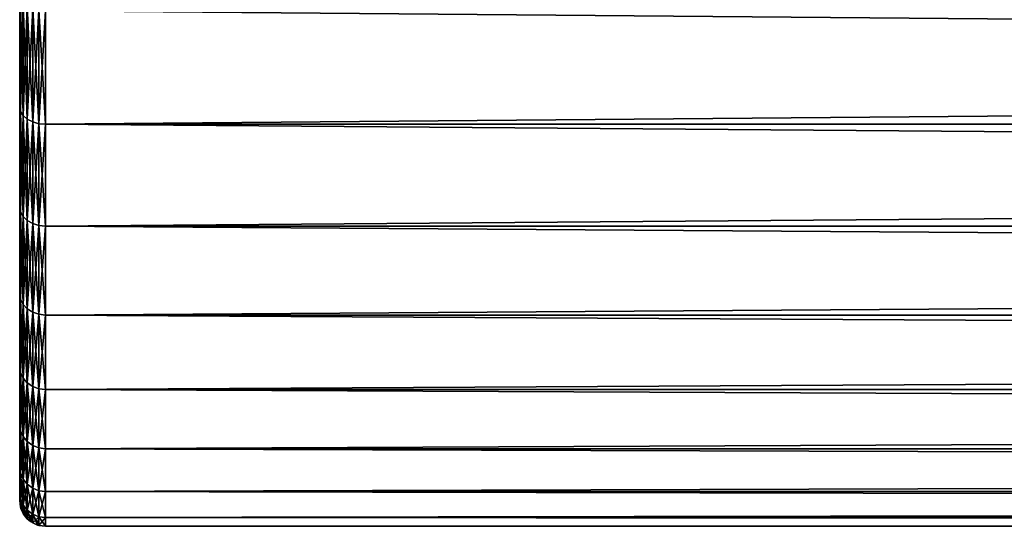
# Model space of a CAD drawing. Header units: metres. Extents: x -128 to 173, y -23 to 79.
# Tile 1 of 129: x -128 to -109, y -23 to -13. Entities that reach past the tile are written whole.
import ezdxf

# ---------------------------------------------------------------- set-up
doc = ezdxf.new("R2010")
doc.units = ezdxf.units.M
doc.layers.add('solid_ORA_153_SW0001', color=7, linetype='CONTINUOUS')

msp = doc.modelspace()

# ---------------------------------------------------------------- linework, layer by layer
at = {"layer": 'solid_ORA_153_SW0001'}
for points in [[(-128, -22.336422, 2.708179), (-128, 22.336422, 2.708179), (-128, 22.5)], [(-128, -22.5), (-128, -22.336422, 2.708179), (-128, 22.5)], [(-128, 22.336422, -2.708179), (-128, -22.5), (-128, 22.5)], [(-128, -21.846973, 5.38143), (-128, 21.846973, 5.38143), (-128, 22.336422, 2.708179)], [(-128, -22.336422, 2.708179), (-128, -21.846973, 5.38143), (-128, 22.336422, 2.708179)], [(-128, 22.336422, -2.708179), (-128, -22.336422, -2.708179), (-128, -22.5)], [(-128, 22.336422, -2.708179), (-128, 21.846973, -5.38143), (-128, -22.336422, -2.708179)], [(-128, -21.038984, 7.97566), (-128, 21.038984, 7.97566), (-128, 21.846973, 5.38143)], [(-128, -21.846973, 5.38143), (-128, -21.038984, 7.97566), (-128, 21.846973, 5.38143)], [(-128, 21.846973, -5.38143), (-128, -21.846973, -5.38143), (-128, -22.336422, -2.708179)], [(-128, 21.846973, -5.38143), (-128, 21.038984, -7.97566), (-128, -21.846973, -5.38143)], [(-128, -19.924067, 10.45378), (-128, 19.924067, 10.45378), (-128, 21.038984, 7.97566)], [(-128, -21.038984, 7.97566), (-128, -19.924067, 10.45378), (-128, 21.038984, 7.97566)], [(-128, 21.038984, -7.97566), (-128, -21.038984, -7.97566), (-128, -21.846973, -5.38143)], [(-128, 21.038984, -7.97566), (-128, 19.924067, -10.45378), (-128, -21.038984, -7.97566)], [(-128, -18.518557, 12.779398), (-128, 18.518557, 12.779398), (-128, 19.924067, 10.45378)], [(-128, -19.924067, 10.45378), (-128, -18.518557, 12.779398), (-128, 19.924067, 10.45378)], [(-128, 19.924067, -10.45378), (-128, -19.924067, -10.45378), (-128, -21.038984, -7.97566)], [(-128, 19.924067, -10.45378), (-128, 18.518557, -12.779398), (-128, -19.924067, -10.45378)], [(-128, -16.842947, 14.918616), (-128, 16.842947, 14.918616), (-128, 18.518557, 12.779398)], [(-128, -18.518557, 12.779398), (-128, -16.842947, 14.918616), (-128, 18.518557, 12.779398)], [(-128, 18.518557, -12.779398), (-128, -18.518557, -12.779398), (-128, -19.924067, -10.45378)], [(-128, 18.518557, -12.779398), (-128, 16.842947, -14.918616), (-128, -18.518557, -12.779398)], [(-128, -14.921668, 16.840242), (-128, 14.921668, 16.840242), (-128, 16.842947, 14.918616)], [(-128, -16.842947, 14.918616), (-128, -14.921668, 16.840242), (-128, 16.842947, 14.918616)], [(-128, 16.842947, -14.918616), (-128, -16.842947, -14.918616), (-128, -18.518557, -12.779398)], [(-128, 16.842947, -14.918616), (-128, 14.921668, -16.840242), (-128, -16.842947, -14.918616)], [(-128, -14.921668, 16.840242), (-128, -12.782748, 18.516245), (-128, 14.921668, 16.840242)], [(-128, 14.921668, -16.840242), (-128, -14.921668, -16.840242), (-128, -16.842947, -14.918616)], [(-128, 14.921668, -16.840242), (-128, 12.782748, -18.516245), (-128, -14.921668, -16.840242)], [(-128, 12.782748, -18.516245), (-128, -12.782748, -18.516245), (-128, -14.921668, -16.840242)], [(-127.982964, -15.006074, 16.938356), (-128, -12.782748, 18.516245), (-128, -14.921668, 16.840242)], [(-127.982964, -15.006074, 16.938356), (-127.982964, -12.85497, 18.623638), (-128, -12.782748, 18.516245)], [(-127.982964, -15.006074, -16.938356), (-128, -14.921668, -16.840242), (-128, -12.782748, -18.516245)], [(-127.982964, -12.85497, -18.623638), (-127.982964, -15.006074, -16.938356), (-128, -12.782748, -18.516245)], [(-127.932945, -12.923537, 18.722977), (-127.982964, -12.85497, 18.623638), (-127.982964, -15.006074, 16.938356)], [(-127.932945, -15.086116, -17.028704), (-127.982964, -15.006074, -16.938356), (-127.982964, -12.85497, -18.623638)], [(-127.932945, -12.923537, -18.722977), (-127.932945, -15.086116, -17.028704), (-127.982964, -12.85497, -18.623638)], [(-127.932945, -15.086116, 17.028704), (-127.932945, -12.923537, 18.722977), (-127.982964, -15.006074, 16.938356)], [(-127.853371, -12.982403, 18.808258), (-127.932945, -12.923537, 18.722977), (-127.932945, -15.086116, 17.028704)], [(-127.853371, -15.154832, -17.106268), (-127.932945, -15.086116, -17.028704), (-127.932945, -12.923537, -18.722977)], [(-127.853371, -12.982403, -18.808258), (-127.853371, -15.154832, -17.106268), (-127.932945, -12.923537, -18.722977)], [(-127.853371, -15.154832, 17.106268), (-127.853371, -12.982403, 18.808258), (-127.932945, -15.086116, 17.028704)], [(-127.749657, -13.027548, 18.873661), (-127.853371, -12.982403, 18.808258), (-127.853371, -15.154832, 17.106268)], [(-127.749657, -15.20753, -17.165752), (-127.853371, -15.154832, -17.106268), (-127.853371, -12.982403, -18.808258)], [(-127.749657, -13.027548, -18.873661), (-127.749657, -15.20753, -17.165752), (-127.853371, -12.982403, -18.808258)], [(-127.749657, -15.20753, 17.165754), (-127.749657, -13.027548, 18.873661), (-127.853371, -15.154832, 17.106268)], [(-127.628906, -13.055888, 18.914719), (-127.749657, -13.027548, 18.873661), (-127.749657, -15.20753, 17.165754)], [(-127.628906, -15.240613, -17.203096), (-127.749657, -15.20753, -17.165752), (-127.749657, -13.027548, -18.873661)], [(-127.628906, -13.055888, -18.914719), (-127.628906, -15.240613, -17.203096), (-127.749657, -13.027548, -18.873661)], [(-127.628906, -15.240613, 17.203096), (-127.628906, -13.055888, 18.914719), (-127.749657, -15.20753, 17.165754)], [(-127.628906, -15.240613, 17.203096), (-127.5, -13.065489, 18.928629), (-127.628906, -13.055888, 18.914719)], [(-127.628906, -13.055888, -18.914719), (-127.5, -13.065489, -18.928629), (-127.5, -15.251822, -17.215748)], [(-127.628906, -13.055888, -18.914719), (-127.5, -15.251822, -17.215748), (-127.628906, -15.240613, -17.203096)], [(-127.628906, -15.240613, 17.203096), (-127.5, -15.251822, 17.215748), (-127.5, -13.065489, 18.928629)], [(-127.5, -15.251822, 17.215748), (127.5, -15.251822, 17.215748), (127.5, -13.065489, 18.928629)], [(-127.5, -13.065489, 18.928629), (-127.5, -15.251822, 17.215748), (127.5, -13.065489, 18.928629)], [(-127.5, -13.065489, -18.928629), (127.5, -13.065489, -18.928629), (127.5, -15.251822, -17.215748)], [(-127.5, -15.251822, -17.215748), (-127.5, -13.065489, -18.928629), (127.5, -15.251822, -17.215748)], [(-127.982964, -16.938356, 15.006074), (-128, -14.921668, 16.840242), (-128, -16.842947, 14.918616)], [(-127.982964, -16.938356, 15.006074), (-127.982964, -15.006074, 16.938356), (-128, -14.921668, 16.840242)], [(-127.982964, -16.938356, -15.006074), (-128, -16.842947, -14.918616), (-128, -14.921668, -16.840242)], [(-127.982964, -15.006074, -16.938356), (-127.982964, -16.938356, -15.006074), (-128, -14.921668, -16.840242)], [(-127.932945, -15.086116, 17.028704), (-127.982964, -15.006074, 16.938356), (-127.982964, -16.938356, 15.006074)], [(-127.932945, -17.028704, -15.086116), (-127.982964, -16.938356, -15.006074), (-127.982964, -15.006074, -16.938356)], [(-127.932945, -15.086116, -17.028704), (-127.932945, -17.028704, -15.086116), (-127.982964, -15.006074, -16.938356)], [(-127.932945, -17.028704, 15.086116), (-127.932945, -15.086116, 17.028704), (-127.982964, -16.938356, 15.006074)], [(-127.853371, -15.154832, 17.106268), (-127.932945, -15.086116, 17.028704), (-127.932945, -17.028704, 15.086116)], [(-127.853371, -17.106268, -15.154832), (-127.932945, -17.028704, -15.086116), (-127.932945, -15.086116, -17.028704)], [(-127.853371, -15.154832, -17.106268), (-127.853371, -17.106268, -15.154832), (-127.932945, -15.086116, -17.028704)], [(-127.853371, -17.106268, 15.154832), (-127.853371, -15.154832, 17.106268), (-127.932945, -17.028704, 15.086116)], [(-127.749657, -15.20753, 17.165754), (-127.853371, -15.154832, 17.106268), (-127.853371, -17.106268, 15.154832)], [(-127.749657, -17.165754, -15.20753), (-127.853371, -17.106268, -15.154832), (-127.853371, -15.154832, -17.106268)], [(-127.749657, -15.20753, -17.165752), (-127.749657, -17.165754, -15.20753), (-127.853371, -15.154832, -17.106268)], [(-127.749657, -17.165752, 15.20753), (-127.749657, -15.20753, 17.165754), (-127.853371, -17.106268, 15.154832)], [(-127.628906, -15.240613, 17.203096), (-127.749657, -15.20753, 17.165754), (-127.749657, -17.165752, 15.20753)], [(-127.628906, -17.203096, -15.240613), (-127.749657, -17.165754, -15.20753), (-127.749657, -15.20753, -17.165752)], [(-127.628906, -15.240613, -17.203096), (-127.628906, -17.203096, -15.240613), (-127.749657, -15.20753, -17.165752)], [(-127.628906, -17.203096, 15.240613), (-127.628906, -15.240613, 17.203096), (-127.749657, -17.165752, 15.20753)], [(-127.628906, -17.203096, 15.240613), (-127.5, -15.251822, 17.215748), (-127.628906, -15.240613, 17.203096)], [(-127.628906, -15.240613, -17.203096), (-127.5, -15.251822, -17.215748), (-127.5, -17.215748, -15.251822)], [(-127.628906, -15.240613, -17.203096), (-127.5, -17.215748, -15.251822), (-127.628906, -17.203096, -15.240613)], [(-127.628906, -17.203096, 15.240613), (-127.5, -17.215748, 15.251822), (-127.5, -15.251822, 17.215748)], [(-127.5, -17.215748, 15.251822), (127.5, -17.215748, 15.251822), (127.5, -15.251822, 17.215748)], [(-127.5, -15.251822, 17.215748), (-127.5, -17.215748, 15.251822), (127.5, -15.251822, 17.215748)], [(-127.5, -15.251822, -17.215748), (127.5, -15.251822, -17.215748), (127.5, -17.215748, -15.251822)], [(-127.5, -17.215748, -15.251822), (-127.5, -15.251822, -17.215748), (127.5, -17.215748, -15.251822)], [(-127.982964, -18.623638, 12.85497), (-128, -16.842947, 14.918616), (-128, -18.518557, 12.779398)], [(-127.982964, -18.623638, 12.85497), (-127.982964, -16.938356, 15.006074), (-128, -16.842947, 14.918616)], [(-127.982964, -18.623638, -12.85497), (-128, -18.518557, -12.779398), (-128, -16.842947, -14.918616)], [(-127.982964, -16.938356, -15.006074), (-127.982964, -18.623638, -12.85497), (-128, -16.842947, -14.918616)], [(-127.932945, -17.028704, 15.086116), (-127.982964, -16.938356, 15.006074), (-127.982964, -18.623638, 12.85497)], [(-127.932945, -18.722977, -12.923537), (-127.982964, -18.623638, -12.85497), (-127.982964, -16.938356, -15.006074)], [(-127.932945, -17.028704, -15.086116), (-127.932945, -18.722977, -12.923537), (-127.982964, -16.938356, -15.006074)], [(-127.932945, -18.722977, 12.923537), (-127.932945, -17.028704, 15.086116), (-127.982964, -18.623638, 12.85497)], [(-127.853371, -17.106268, 15.154832), (-127.932945, -17.028704, 15.086116), (-127.932945, -18.722977, 12.923537)], [(-127.853371, -18.808258, -12.982403), (-127.932945, -18.722977, -12.923537), (-127.932945, -17.028704, -15.086116)], [(-127.853371, -17.106268, -15.154832), (-127.853371, -18.808258, -12.982403), (-127.932945, -17.028704, -15.086116)], [(-127.853371, -18.808258, 12.982403), (-127.853371, -17.106268, 15.154832), (-127.932945, -18.722977, 12.923537)], [(-127.749657, -17.165752, 15.20753), (-127.853371, -17.106268, 15.154832), (-127.853371, -18.808258, 12.982403)], [(-127.749657, -18.873661, -13.027548), (-127.853371, -18.808258, -12.982403), (-127.853371, -17.106268, -15.154832)], [(-127.749657, -17.165754, -15.20753), (-127.749657, -18.873661, -13.027548), (-127.853371, -17.106268, -15.154832)], [(-127.749657, -18.873661, 13.027548), (-127.749657, -17.165752, 15.20753), (-127.853371, -18.808258, 12.982403)], [(-127.628906, -17.203096, 15.240613), (-127.749657, -17.165752, 15.20753), (-127.749657, -18.873661, 13.027548)], [(-127.628906, -18.914719, -13.055888), (-127.749657, -18.873661, -13.027548), (-127.749657, -17.165754, -15.20753)], [(-127.628906, -17.203096, -15.240613), (-127.628906, -18.914719, -13.055888), (-127.749657, -17.165754, -15.20753)], [(-127.628906, -18.914719, 13.055888), (-127.628906, -17.203096, 15.240613), (-127.749657, -18.873661, 13.027548)], [(-127.628906, -18.914719, 13.055888), (-127.5, -17.215748, 15.251822), (-127.628906, -17.203096, 15.240613)], [(-127.628906, -17.203096, -15.240613), (-127.5, -17.215748, -15.251822), (-127.5, -18.928629, -13.065489)], [(-127.628906, -17.203096, -15.240613), (-127.5, -18.928629, -13.065489), (-127.628906, -18.914719, -13.055888)], [(-127.628906, -18.914719, 13.055888), (-127.5, -18.928629, 13.065489), (-127.5, -17.215748, 15.251822)], [(-127.5, -18.928629, 13.065489), (127.5, -18.928629, 13.065489), (127.5, -17.215748, 15.251822)], [(-127.5, -17.215748, 15.251822), (-127.5, -18.928629, 13.065489), (127.5, -17.215748, 15.251822)], [(-127.5, -17.215748, -15.251822), (127.5, -17.215748, -15.251822), (127.5, -18.928629, -13.065489)], [(-127.5, -18.928629, -13.065489), (-127.5, -17.215748, -15.251822), (127.5, -18.928629, -13.065489)], [(-127.982964, -20.037348, 10.516411), (-128, -18.518557, 12.779398), (-128, -19.924067, 10.45378)], [(-127.982964, -20.037348, 10.516411), (-127.982964, -18.623638, 12.85497), (-128, -18.518557, 12.779398)], [(-127.982964, -20.037348, -10.516411), (-128, -19.924067, -10.45378), (-128, -18.518557, -12.779398)], [(-127.982964, -18.623638, -12.85497), (-127.982964, -20.037348, -10.516411), (-128, -18.518557, -12.779398)], [(-127.932945, -18.722977, 12.923537), (-127.982964, -18.623638, 12.85497), (-127.982964, -20.037348, 10.516411)], [(-127.932945, -20.144224, -10.572505), (-127.982964, -20.037348, -10.516411), (-127.982964, -18.623638, -12.85497)], [(-127.932945, -18.722977, -12.923537), (-127.932945, -20.144224, -10.572505), (-127.982964, -18.623638, -12.85497)], [(-127.932945, -20.144224, 10.572505), (-127.932945, -18.722977, 12.923537), (-127.982964, -20.037348, 10.516411)], [(-127.853371, -18.808258, 12.982403), (-127.932945, -18.722977, 12.923537), (-127.932945, -20.144224, 10.572505)], [(-127.853371, -20.235981, -10.620662), (-127.932945, -20.144224, -10.572505), (-127.932945, -18.722977, -12.923537)], [(-127.853371, -18.808258, -12.982403), (-127.853371, -20.235981, -10.620662), (-127.932945, -18.722977, -12.923537)], [(-127.853371, -20.235981, 10.620662), (-127.853371, -18.808258, 12.982403), (-127.932945, -20.144224, 10.572505)], [(-127.749657, -18.873661, 13.027548), (-127.853371, -18.808258, 12.982403), (-127.853371, -20.235981, 10.620662)], [(-127.749657, -20.306349, -10.657594), (-127.853371, -20.235981, -10.620662), (-127.853371, -18.808258, -12.982403)], [(-127.749657, -18.873661, -13.027548), (-127.749657, -20.306349, -10.657594), (-127.853371, -18.808258, -12.982403)], [(-127.749657, -20.306349, 10.657594), (-127.749657, -18.873661, 13.027548), (-127.853371, -20.235981, 10.620662)], [(-127.628906, -18.914719, 13.055888), (-127.749657, -18.873661, 13.027548), (-127.749657, -20.306349, 10.657594)], [(-127.628906, -20.350523, -10.680779), (-127.749657, -20.306349, -10.657594), (-127.749657, -18.873661, -13.027548)], [(-127.628906, -18.914719, -13.055888), (-127.628906, -20.350523, -10.680779), (-127.749657, -18.873661, -13.027548)], [(-127.628906, -20.350523, 10.680779), (-127.628906, -18.914719, 13.055888), (-127.749657, -20.306349, 10.657594)], [(-127.628906, -20.350523, 10.680779), (-127.5, -18.928629, 13.065489), (-127.628906, -18.914719, 13.055888)], [(-127.628906, -18.914719, -13.055888), (-127.5, -18.928629, -13.065489), (-127.5, -20.365488, -10.688633)], [(-127.628906, -18.914719, -13.055888), (-127.5, -20.365488, -10.688633), (-127.628906, -20.350523, -10.680779)], [(-127.628906, -20.350523, 10.680779), (-127.5, -20.365488, 10.688633), (-127.5, -18.928629, 13.065489)], [(-127.5, -20.365488, 10.688633), (127.5, -20.365488, 10.688633), (127.5, -18.928629, 13.065489)], [(-127.5, -18.928629, 13.065489), (-127.5, -20.365488, 10.688633), (127.5, -18.928629, 13.065489)], [(-127.5, -18.928629, -13.065489), (127.5, -18.928629, -13.065489), (127.5, -20.365488, -10.688633)], [(-127.5, -20.365488, -10.688633), (-127.5, -18.928629, -13.065489), (127.5, -20.365488, -10.688633)], [(-127.982964, -21.158865, 8.024499), (-128, -19.924067, 10.45378), (-128, -21.038984, 7.97566)], [(-127.982964, -21.158865, 8.024499), (-127.982964, -20.037348, 10.516411), (-128, -19.924067, 10.45378)], [(-127.982964, -21.158865, -8.024499), (-128, -21.038984, -7.97566), (-128, -19.924067, -10.45378)], [(-127.982964, -20.037348, -10.516411), (-127.982964, -21.158865, -8.024499), (-128, -19.924067, -10.45378)], [(-127.932945, -20.144224, 10.572505), (-127.982964, -20.037348, 10.516411), (-127.982964, -21.158865, 8.024499)], [(-127.932945, -21.271725, -8.067302), (-127.982964, -21.158865, -8.024499), (-127.982964, -20.037348, -10.516411)], [(-127.932945, -20.144224, -10.572505), (-127.932945, -21.271725, -8.067302), (-127.982964, -20.037348, -10.516411)], [(-127.932945, -21.271725, 8.067302), (-127.932945, -20.144224, 10.572505), (-127.982964, -21.158865, 8.024499)], [(-127.853371, -20.235981, 10.620662), (-127.932945, -20.144224, 10.572505), (-127.932945, -21.271725, 8.067302)], [(-127.853371, -21.368616, -8.104048), (-127.932945, -21.271725, -8.067302), (-127.932945, -20.144224, -10.572505)], [(-127.853371, -20.235981, -10.620662), (-127.853371, -21.368616, -8.104048), (-127.932945, -20.144224, -10.572505)], [(-127.853371, -21.368616, 8.104048), (-127.853371, -20.235981, 10.620662), (-127.932945, -21.271725, 8.067302)], [(-127.749657, -20.306349, 10.657594), (-127.853371, -20.235981, 10.620662), (-127.853371, -21.368616, 8.104048)], [(-127.749657, -21.442923, -8.132228), (-127.853371, -21.368616, -8.104048), (-127.853371, -20.235981, -10.620662)], [(-127.749657, -20.306349, -10.657594), (-127.749657, -21.442923, -8.132228), (-127.853371, -20.235981, -10.620662)], [(-127.749657, -21.442923, 8.132228), (-127.749657, -20.306349, 10.657594), (-127.853371, -21.368616, 8.104048)], [(-127.628906, -20.350523, 10.680779), (-127.749657, -20.306349, 10.657594), (-127.749657, -21.442923, 8.132228)], [(-127.628906, -21.489571, -8.149919), (-127.749657, -21.442923, -8.132228), (-127.749657, -20.306349, -10.657594)], [(-127.628906, -20.350523, -10.680779), (-127.628906, -21.489571, -8.149919), (-127.749657, -20.306349, -10.657594)], [(-127.628906, -21.489571, 8.149919), (-127.628906, -20.350523, 10.680779), (-127.749657, -21.442923, 8.132228)], [(-127.628906, -21.489571, 8.149919), (-127.5, -20.365488, 10.688633), (-127.628906, -20.350523, 10.680779)], [(-127.628906, -20.350523, -10.680779), (-127.5, -20.365488, -10.688633), (-127.5, -21.505373, -8.155912)], [(-127.628906, -20.350523, -10.680779), (-127.5, -21.505373, -8.155912), (-127.628906, -21.489571, -8.149919)], [(-127.628906, -21.489571, 8.149919), (-127.5, -21.505373, 8.155912), (-127.5, -20.365488, 10.688633)], [(-127.5, -21.505373, 8.155912), (127.5, -21.505373, 8.155912), (127.5, -20.365488, 10.688633)], [(-127.5, -20.365488, 10.688633), (-127.5, -21.505373, 8.155912), (127.5, -20.365488, 10.688633)], [(-127.5, -20.365488, -10.688633), (127.5, -20.365488, -10.688633), (127.5, -21.505373, -8.155912)], [(-127.5, -21.505373, -8.155912), (-127.5, -20.365488, -10.688633), (127.5, -21.505373, -8.155912)], [(-127.982964, -21.97184, 5.415572), (-128, -21.038984, 7.97566), (-128, -21.846973, 5.38143)], [(-127.982964, -21.97184, 5.415572), (-127.982964, -21.158865, 8.024499), (-128, -21.038984, 7.97566)], [(-127.982964, -21.97184, -5.415572), (-128, -21.846973, -5.38143), (-128, -21.038984, -7.97566)], [(-127.982964, -21.158865, -8.024499), (-127.982964, -21.97184, -5.415572), (-128, -21.038984, -7.97566)], [(-127.932945, -21.271725, 8.067302), (-127.982964, -21.158865, 8.024499), (-127.982964, -21.97184, 5.415572)], [(-127.932945, -22.089037, -5.444458), (-127.982964, -21.97184, -5.415572), (-127.982964, -21.158865, -8.024499)], [(-127.932945, -21.271725, -8.067302), (-127.932945, -22.089037, -5.444458), (-127.982964, -21.158865, -8.024499)], [(-127.932945, -22.089037, 5.444458), (-127.932945, -21.271725, 8.067302), (-127.982964, -21.97184, 5.415572)], [(-127.853371, -21.368616, 8.104048), (-127.932945, -21.271725, 8.067302), (-127.932945, -22.089037, 5.444458)], [(-127.853371, -22.18965, -5.469258), (-127.932945, -22.089037, -5.444458), (-127.932945, -21.271725, -8.067302)], [(-127.853371, -21.368616, -8.104048), (-127.853371, -22.18965, -5.469258), (-127.932945, -21.271725, -8.067302)], [(-127.853371, -22.18965, 5.469258), (-127.853371, -21.368616, 8.104048), (-127.932945, -22.089037, 5.444458)], [(-127.749657, -21.442923, 8.132228), (-127.853371, -21.368616, 8.104048), (-127.853371, -22.18965, 5.469258)], [(-127.749657, -22.266811, -5.488276), (-127.853371, -22.18965, -5.469258), (-127.853371, -21.368616, -8.104048)], [(-127.749657, -21.442923, -8.132228), (-127.749657, -22.266811, -5.488276), (-127.853371, -21.368616, -8.104048)], [(-127.749657, -22.266811, 5.488276), (-127.749657, -21.442923, 8.132228), (-127.853371, -22.18965, 5.469258)], [(-127.628906, -21.489571, 8.149919), (-127.749657, -21.442923, 8.132228), (-127.749657, -22.266811, 5.488276)], [(-127.628906, -22.31525, -5.500216), (-127.749657, -22.266811, -5.488276), (-127.749657, -21.442923, -8.132228)], [(-127.628906, -21.489571, -8.149919), (-127.628906, -22.31525, -5.500216), (-127.749657, -21.442923, -8.132228)], [(-127.628906, -22.31525, 5.500216), (-127.628906, -21.489571, 8.149919), (-127.749657, -22.266811, 5.488276)], [(-127.628906, -22.31525, 5.500216), (-127.5, -21.505373, 8.155912), (-127.628906, -21.489571, 8.149919)], [(-127.628906, -21.489571, -8.149919), (-127.5, -21.505373, -8.155912), (-127.5, -22.331661, -5.50426)], [(-127.628906, -21.489571, -8.149919), (-127.5, -22.331661, -5.50426), (-127.628906, -22.31525, -5.500216)], [(-127.628906, -22.31525, 5.500216), (-127.5, -22.331661, 5.50426), (-127.5, -21.505373, 8.155912)], [(-127.5, -22.331661, 5.50426), (127.5, -22.331661, 5.50426), (127.5, -21.505373, 8.155912)], [(-127.5, -21.505373, 8.155912), (-127.5, -22.331661, 5.50426), (127.5, -21.505373, 8.155912)], [(-127.5, -21.505373, -8.155912), (127.5, -21.505373, -8.155912), (127.5, -22.331661, -5.50426)], [(-127.5, -22.331661, -5.50426), (-127.5, -21.505373, -8.155912), (127.5, -22.331661, -5.50426)], [(-127.982964, -22.464417, 2.727674), (-128, -21.846973, 5.38143), (-128, -22.336422, 2.708179)], [(-127.982964, -22.464417, 2.727674), (-127.982964, -21.97184, 5.415572), (-128, -21.846973, 5.38143)], [(-127.982964, -22.464417, -2.727674), (-128, -22.336422, -2.708179), (-128, -21.846973, -5.38143)], [(-127.982964, -21.97184, -5.415572), (-127.982964, -22.464417, -2.727674), (-128, -21.846973, -5.38143)], [(-127.932945, -22.089037, 5.444458), (-127.982964, -21.97184, 5.415572), (-127.982964, -22.464417, 2.727674)], [(-127.932945, -22.58424, -2.742223), (-127.982964, -22.464417, -2.727674), (-127.982964, -21.97184, -5.415572)], [(-127.932945, -22.089037, -5.444458), (-127.932945, -22.58424, -2.742223), (-127.982964, -21.97184, -5.415572)], [(-127.932945, -22.58424, 2.742223), (-127.932945, -22.089037, 5.444458), (-127.982964, -22.464417, 2.727674)], [(-127.853371, -22.18965, 5.469258), (-127.932945, -22.089037, 5.444458), (-127.932945, -22.58424, 2.742223)], [(-127.853371, -22.687109, -2.754714), (-127.932945, -22.58424, -2.742223), (-127.932945, -22.089037, -5.444458)], [(-127.853371, -22.18965, -5.469258), (-127.853371, -22.687109, -2.754714), (-127.932945, -22.089037, -5.444458)], [(-127.982964, -22.464417, 2.727674), (-128, -22.336422, 2.708179), (-128, -22.5)], [(-127.982964, -22.62941, 0), (-128, -22.5), (-128, -22.336422, -2.708179)], [(-127.982964, -22.464417, -2.727674), (-127.982964, -22.62941, 0), (-128, -22.336422, -2.708179)], [(-127.853371, -22.687109, 2.754714), (-127.853371, -22.18965, 5.469258), (-127.932945, -22.58424, 2.742223)], [(-127.749657, -22.266811, 5.488276), (-127.853371, -22.18965, 5.469258), (-127.853371, -22.687109, 2.754714)], [(-127.749657, -22.766001, -2.764293), (-127.853371, -22.687109, -2.754714), (-127.853371, -22.18965, -5.469258)], [(-127.749657, -22.266811, -5.488276), (-127.749657, -22.766001, -2.764293), (-127.853371, -22.18965, -5.469258)], [(-127.749657, -22.766001, 2.764293), (-127.749657, -22.266811, 5.488276), (-127.853371, -22.687109, 2.754714)], [(-127.628906, -22.31525, 5.500216), (-127.749657, -22.266811, 5.488276), (-127.749657, -22.766001, 2.764293)], [(-127.628906, -22.815525, -2.770306), (-127.749657, -22.766001, -2.764293), (-127.749657, -22.266811, -5.488276)], [(-127.628906, -22.31525, -5.500216), (-127.628906, -22.815525, -2.770306), (-127.749657, -22.266811, -5.488276)], [(-127.628906, -22.815525, 2.770306), (-127.628906, -22.31525, 5.500216), (-127.749657, -22.766001, 2.764293)], [(-127.628906, -22.815525, 2.770306), (-127.5, -22.331661, 5.50426), (-127.628906, -22.31525, 5.500216)], [(-127.628906, -22.31525, -5.500216), (-127.5, -22.331661, -5.50426), (-127.5, -22.832304, -2.772344)], [(-127.628906, -22.31525, -5.500216), (-127.5, -22.832304, -2.772344), (-127.628906, -22.815525, -2.770306)], [(-127.628906, -22.815525, 2.770306), (-127.5, -22.832304, 2.772344), (-127.5, -22.331661, 5.50426)], [(-127.5, -22.832304, 2.772344), (127.5, -22.832304, 2.772344), (127.5, -22.331661, 5.50426)], [(-127.5, -22.331661, 5.50426), (-127.5, -22.832304, 2.772344), (127.5, -22.331661, 5.50426)], [(-127.5, -22.331661, -5.50426), (127.5, -22.331661, -5.50426), (127.5, -22.832304, -2.772344)], [(-127.5, -22.832304, -2.772344), (-127.5, -22.331661, -5.50426), (127.5, -22.832304, -2.772344)], [(-127.982964, -22.62941, 0), (-127.982964, -22.464417, 2.727674), (-128, -22.5)], [(-127.932945, -22.58424, 2.742223), (-127.982964, -22.464417, 2.727674), (-127.982964, -22.62941, 0)], [(-127.982964, -22.464417, -2.727674), (-127.975525, -22.654509, 0), (-127.982964, -22.62941, 0)], [(-127.982964, -22.464417, -2.727674), (-127.932945, -22.750113, 0), (-127.975525, -22.654509, 0)], [(-127.932945, -22.58424, -2.742223), (-127.932945, -22.750113, 0), (-127.982964, -22.464417, -2.727674)], [(-127.975525, -22.654509, 0), (-127.932945, -22.58424, 2.742223), (-127.982964, -22.62941, 0)], [(-127.975525, -22.654509, 0), (-127.932945, -22.750113, 0), (-127.932945, -22.58424, 2.742223)], [(-127.853371, -22.687109, 2.754714), (-127.932945, -22.58424, 2.742223), (-127.932945, -22.750113, 0)], [(-127.932945, -22.58424, -2.742223), (-127.90451, -22.793892, 0), (-127.932945, -22.750113, 0)], [(-127.932945, -22.58424, -2.742223), (-127.853371, -22.853739, 0), (-127.90451, -22.793892, 0)], [(-127.853371, -22.687109, -2.754714), (-127.853371, -22.853739, 0), (-127.932945, -22.58424, -2.742223)], [(-127.90451, -22.793892, 0), (-127.853371, -22.687109, 2.754714), (-127.932945, -22.750113, 0)], [(-127.90451, -22.793892, 0), (-127.853371, -22.853739, 0), (-127.853371, -22.687109, 2.754714)], [(-127.749657, -22.766001, 2.764293), (-127.853371, -22.687109, 2.754714), (-127.853371, -22.853739, 0)], [(-127.853371, -22.687109, -2.754714), (-127.793892, -22.904509, 0), (-127.853371, -22.853739, 0)], [(-127.853371, -22.687109, -2.754714), (-127.749657, -22.933208), (-127.793892, -22.904509, 0)], [(-127.749657, -22.766001, -2.764293), (-127.749657, -22.933208), (-127.853371, -22.687109, -2.754714)], [(-127.793892, -22.904509, 0), (-127.749657, -22.766001, 2.764293), (-127.853371, -22.853739, 0)], [(-127.793892, -22.904509, 0), (-127.749657, -22.933208), (-127.749657, -22.766001, 2.764293)], [(-127.628906, -22.815525, 2.770306), (-127.749657, -22.766001, 2.764293), (-127.749657, -22.933208)], [(-127.749657, -22.766001, -2.764293), (-127.65451, -22.975529), (-127.749657, -22.933208)], [(-127.749657, -22.766001, -2.764293), (-127.628906, -22.983099, 0), (-127.65451, -22.975529)], [(-127.628906, -22.815525, -2.770306), (-127.628906, -22.983099, 0), (-127.749657, -22.766001, -2.764293)], [(-127.65451, -22.975529), (-127.628906, -22.815525, 2.770306), (-127.749657, -22.933208)], [(-127.65451, -22.975529), (-127.628906, -22.983099, 0), (-127.628906, -22.815525, 2.770306)], [(-127.628906, -22.815525, -2.770306), (-127.5, -22.832304, -2.772344), (-127.5, -23)], [(-127.628906, -22.815525, -2.770306), (-127.5, -23), (-127.628906, -22.983099, 0)], [(-127.628906, -22.983099, 0), (-127.5, -22.832304, 2.772344), (-127.628906, -22.815525, 2.770306)], [(-127.628906, -22.983099, 0), (-127.5, -23), (-127.5, -22.832304, 2.772344)], [(-127.5, -23), (127.5, -23), (127.5, -22.832304, 2.772344)], [(-127.5, -22.832304, 2.772344), (-127.5, -23), (127.5, -22.832304, 2.772344)], [(-127.5, -22.832304, -2.772344), (127.5, -23), (-127.5, -23)], [(-127.5, -22.832304, -2.772344), (127.5, -22.832304, -2.772344), (127.5, -23)]]:
    msp.add_3dface(points, dxfattribs=at)

doc.saveas('drawing.dxf')
